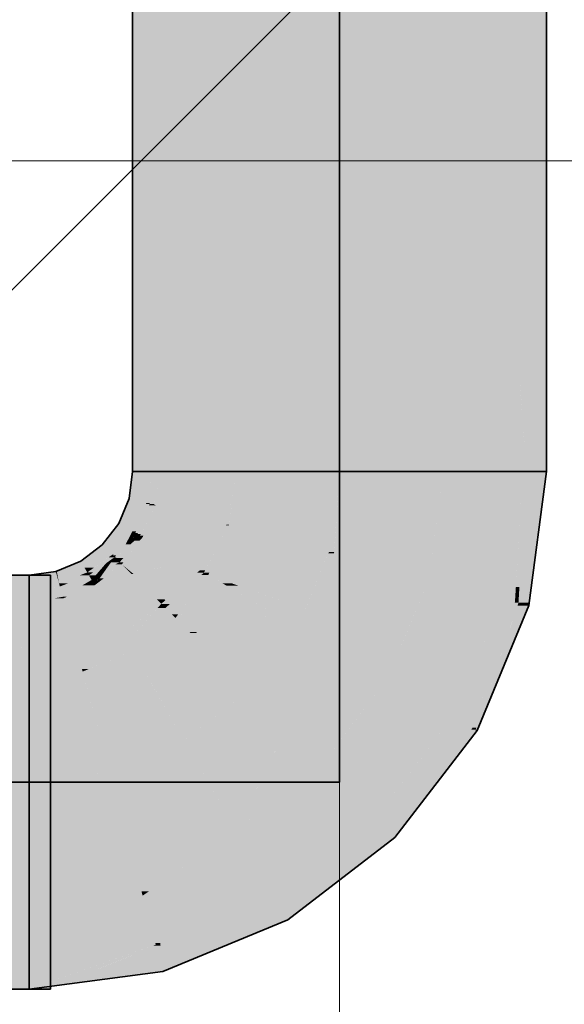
# Model space of a CAD drawing. Extents: x -223 to 557, y -138 to 606.
# Tile 225 of 256: x 137.43 to 139.06, y 357.15 to 360.1. Entities that reach past the tile are written whole.
import ezdxf

# ---------------------------------------------------------------- set-up
doc = ezdxf.new("R2010")
doc.units = 0
doc.layers.get('0').update_dxf_attribs({"lineweight": 35})
doc.layers.add('0-Shading', color=7, linetype='Continuous', lineweight=35)
doc.layers.add('5_EG-AUSBAU', color=7, linetype='Continuous', lineweight=25)
for name, color, linetype, lineweight, true_color in [('H_Ruecklauf', 5, 'Continuous', 35, 0x0000ff), ('H_Vorlauf', 1, 'Continuous', 35, 0xff0000), ('H_Vorlauf_Beschriftung', 1, 'Continuous', 18, 0xff0000)]:
    doc.layers.add(name, color=color, linetype=linetype, lineweight=lineweight, true_color=true_color)

# ---------------------------------------------------------------- blocks, each defined once
blk = doc.blocks.new('Shading-A07ALDTF1N', base_point=(138.8019, 357.9741))
at = {"layer": '0-Shading', "color": 14, "true_color": 0xa00000}
for points in [[(137.8526, 359.0673), (137.7696, 359.0673), (137.8526, 362.6745)], [(137.7696, 359.0673), (137.8526, 362.6745), (137.7696, 362.6745)], [(139.0096, 359.0673), (138.9265, 359.0673), (139.0096, 362.6745)], [(138.9265, 359.0673), (139.0096, 362.6745), (138.9265, 362.6745)], [(137.7696, 358.7491), (137.8298, 358.7491), (137.8526, 359.0673)], [(137.7696, 358.7491), (137.8526, 359.0673), (137.7696, 359.0673)], [(137.8419, 358.918), (137.8526, 358.918), (137.8526, 359.0673)], [(138.9494, 358.7491), (139.0096, 358.7491), (138.9265, 359.0673)], [(139.0096, 358.7491), (139.0096, 359.0673), (138.9265, 359.0673)], [(138.9265, 358.918), (138.9372, 358.918), (138.9265, 359.0673)], [(137.8298, 358.7491), (137.8405, 358.7491), (137.8419, 358.918)], [(137.8405, 358.7491), (137.8419, 358.918), (137.8526, 358.918)], [(137.8405, 358.7491), (137.8526, 358.7491), (137.8526, 358.918)], [(138.9386, 358.7491), (138.9494, 358.7491), (138.9265, 358.918)], [(138.9494, 358.7491), (138.9265, 358.918), (138.9372, 358.918)], [(138.9265, 358.7491), (138.9386, 358.7491), (138.9265, 358.918)], [(137.8135, 358.6689), (137.759, 358.6689), (137.8298, 358.7491)], [(137.759, 358.6689), (137.8298, 358.7491), (137.7696, 358.7491)], [(137.8214, 358.655), (137.8107, 358.655), (137.8405, 358.7491)], [(137.8107, 358.655), (137.8405, 358.7491), (137.8298, 358.7491)], [(137.8352, 358.6523), (137.8208, 358.6523), (137.8526, 358.7491)], [(137.8208, 358.6523), (137.8526, 358.7491), (137.8405, 358.7491)], [(137.8394, 358.6486), (137.8346, 358.6486), (137.8526, 358.7491)], [(138.9159, 358.3694), (138.8765, 358.3694), (138.9386, 358.7491)], [(138.8765, 358.3694), (138.9386, 358.7491), (138.9265, 358.7491)], [(138.9287, 358.4037), (138.918, 358.4037), (138.9494, 358.7491)], [(138.918, 358.4037), (138.9494, 358.7491), (138.9386, 358.7491)], [(138.9579, 358.3562), (138.9258, 358.3562), (139.0096, 358.7491)], [(138.9258, 358.3562), (139.0096, 358.7491), (138.9494, 358.7491)], [(137.7807, 358.5941), (137.7281, 358.5941), (137.8107, 358.655)], [(137.7281, 358.5941), (137.8107, 358.655), (137.7533, 358.655)], [(137.8107, 358.655), (137.7533, 358.655), (137.759, 358.6689)], [(137.8107, 358.655), (137.8135, 358.6689), (137.759, 358.6689)], [(137.8208, 358.6523), (137.8093, 358.6523), (137.8107, 358.655)], [(137.8208, 358.6523), (137.8214, 358.655), (137.8107, 358.655)], [(137.7806, 358.5704), (137.7691, 358.5704), (137.8208, 358.6523)], [(137.7691, 358.5704), (137.8208, 358.6523), (137.8093, 358.6523)], [(137.7861, 358.5652), (137.778, 358.5652), (137.8346, 358.6486)], [(137.778, 358.5652), (137.8346, 358.6486), (137.819, 358.6486)], [(137.794, 358.5618), (137.7841, 358.5618), (137.8392, 358.6474)], [(137.7841, 358.5618), (137.8392, 358.6474), (137.8339, 358.6474)], [(137.802, 358.5573), (137.7917, 358.5573), (137.8392, 358.6474)], [(137.8346, 358.6486), (137.819, 358.6486), (137.8208, 358.6523)], [(137.8346, 358.6486), (137.8352, 358.6523), (137.8208, 358.6523)], [(137.8392, 358.6474), (137.8339, 358.6474), (137.8346, 358.6486)], [(137.8392, 358.6474), (137.8394, 358.6486), (137.8346, 358.6486)], [(137.7344, 358.5299), (137.6788, 358.5299), (137.7691, 358.5704)], [(137.6788, 358.5299), (137.7691, 358.5704), (137.7099, 358.5704)], [(137.7691, 358.5704), (137.7099, 358.5704), (137.7281, 358.5941)], [(137.7691, 358.5704), (137.7807, 358.5941), (137.7281, 358.5941)], [(137.7491, 358.5314), (137.7357, 358.5314), (137.7691, 358.5704)], [(137.778, 358.5652), (137.7664, 358.5652), (137.7691, 358.5704)], [(137.778, 358.5652), (137.7806, 358.5704), (137.7691, 358.5704)], [(137.7421, 358.4901), (137.7186, 358.4901), (137.7905, 358.5423)], [(137.7186, 358.4901), (137.7905, 358.5423), (137.7754, 358.5423)], [(137.7427, 358.4779), (137.7308, 358.4779), (137.8, 358.5526)], [(137.7491, 358.5314), (137.778, 358.5652), (137.7664, 358.5652)], [(137.7491, 358.5314), (137.7841, 358.5618), (137.7751, 358.5618)], [(137.7491, 358.5314), (137.7754, 358.5423), (137.7617, 358.5423)], [(137.7635, 358.5314), (137.7491, 358.5314), (137.7754, 358.5423)], [(137.7754, 358.5423), (137.7617, 358.5423), (137.7917, 358.5573)], [(137.7617, 358.5423), (137.7917, 358.5573), (137.779, 358.5573)], [(137.7841, 358.5618), (137.7751, 358.5618), (137.778, 358.5652)], [(137.7754, 358.5423), (137.8, 358.5526), (137.7865, 358.5526)], [(137.7905, 358.5423), (137.7754, 358.5423), (137.8, 358.5526)], [(137.7841, 358.5618), (137.7861, 358.5652), (137.778, 358.5652)], [(137.7917, 358.5573), (137.779, 358.5573), (137.7841, 358.5618)], [(137.7917, 358.5573), (137.794, 358.5618), (137.7841, 358.5618)], [(137.8, 358.5526), (137.7865, 358.5526), (137.7917, 358.5573)], [(137.8, 358.5526), (137.802, 358.5573), (137.7917, 358.5573)], [(137.7087, 358.5), (137.6398, 358.5), (137.6788, 358.5299)], [(137.7087, 358.5), (137.7344, 358.5299), (137.6788, 358.5299)], [(137.7128, 358.5), (137.7087, 358.5), (137.7491, 358.5314)], [(137.7087, 358.5), (137.7491, 358.5314), (137.7357, 358.5314)], [(137.7205, 358.4981), (137.7106, 358.4981), (137.7491, 358.5314)], [(137.7214, 358.4927), (137.7159, 358.4927), (137.7635, 358.5314)], [(137.7159, 358.4927), (137.7635, 358.5314), (137.7491, 358.5314)], [(137.6257, 358.4614), (137.5681, 358.4614), (137.6146, 358.4806)], [(137.6702, 358.4806), (137.6146, 358.4806), (137.6987, 358.493)], [(137.6146, 358.4806), (137.6987, 358.493), (137.6306, 358.493)], [(137.6257, 358.4614), (137.6702, 358.4806), (137.6146, 358.4806)], [(137.6539, 358.4614), (137.6257, 358.4614), (137.6987, 358.493)], [(137.6987, 358.493), (137.6306, 358.493), (137.7087, 358.5)], [(137.6306, 358.493), (137.7087, 358.5), (137.6398, 358.5)], [(137.6513, 358.4472), (137.6339, 358.4472), (137.7159, 358.4927)], [(137.6339, 358.4472), (137.7159, 358.4927), (137.6984, 358.4927)], [(137.6903, 358.4568), (137.7308, 358.4779), (137.7054, 358.4779)], [(137.7032, 358.4748), (137.6904, 358.4748), (137.7119, 358.4871)], [(137.6904, 358.4748), (137.703, 358.482), (137.7006, 358.482)], [(137.7159, 358.4927), (137.6984, 358.4927), (137.6987, 358.493)], [(137.6987, 358.493), (137.7106, 358.4981), (137.706, 358.4981)], [(137.7157, 358.493), (137.6987, 358.493), (137.7106, 358.4981)], [(137.7159, 358.4927), (137.7157, 358.493), (137.6987, 358.493)], [(137.7006, 358.482), (137.7119, 358.4871), (137.7078, 358.4871)], [(137.703, 358.482), (137.7006, 358.482), (137.7119, 358.4871)], [(137.7308, 358.4779), (137.7054, 358.4779), (137.7216, 358.4871)], [(137.7054, 358.4779), (137.7216, 358.4871), (137.7119, 358.4871)], [(137.7106, 358.4981), (137.706, 358.4981), (137.7087, 358.5)], [(137.7119, 358.4871), (137.7078, 358.4871), (137.7159, 358.4927)], [(137.7106, 358.4981), (137.7128, 358.5), (137.7087, 358.5)], [(137.7159, 358.4927), (137.7205, 358.4981), (137.7106, 358.4981)], [(137.7119, 358.4871), (137.7186, 358.4901), (137.7141, 358.4901)], [(137.7216, 358.4871), (137.7119, 358.4871), (137.7186, 358.4901)], [(137.7186, 358.4901), (137.7141, 358.4901), (137.7159, 358.4927)], [(137.7186, 358.4901), (137.7214, 358.4927), (137.7159, 358.4927)], [(137.7375, 358.4712), (137.7178, 358.4712), (137.7308, 358.4779)], [(137.7308, 358.4779), (137.7421, 358.4901), (137.7186, 358.4901)], [(137.7375, 358.4712), (137.7427, 358.4779), (137.7308, 358.4779)], [(137.5426, 358.4391), (137.4596, 358.4391), (137.5398, 358.4496)], [(137.5429, 358.4496), (137.5398, 358.4496), (137.5426, 358.4508)], [(137.5492, 358.4147), (137.5429, 358.4496), (137.5398, 358.4496)], [(137.5426, 358.4508), (137.6257, 358.4614), (137.5681, 358.4614)], [(137.6318, 358.4508), (137.5426, 358.4508), (137.6257, 358.4614)], [(137.5433, 358.4472), (137.6318, 358.4508), (137.5426, 358.4508)], [(137.6339, 358.4472), (137.5433, 358.4472), (137.6318, 358.4508)], [(137.6339, 358.4472), (137.6539, 358.4614), (137.6257, 358.4614)], [(137.659, 358.4385), (137.6389, 358.4385), (137.6904, 358.4748)], [(137.662, 358.442), (137.6776, 358.4501), (137.6691, 358.4501)], [(137.6734, 358.442), (137.662, 358.442), (137.6776, 358.4501)], [(137.6707, 358.4291), (137.6667, 358.4291), (137.6856, 358.4501)], [(137.6667, 358.4291), (137.6856, 358.4501), (137.6776, 358.4501)], [(137.6776, 358.4501), (137.6691, 358.4501), (137.6904, 358.4748)], [(137.6828, 358.4291), (137.6707, 358.4291), (137.7375, 358.4712)], [(137.6707, 358.4291), (137.7146, 358.4568), (137.6903, 358.4568)], [(137.6776, 358.4501), (137.6903, 358.4568), (137.6811, 358.4568)], [(137.6856, 358.4501), (137.6776, 358.4501), (137.6903, 358.4568)], [(137.6903, 358.4568), (137.6811, 358.4568), (137.7032, 358.4748)], [(137.6811, 358.4568), (137.7032, 358.4748), (137.6904, 358.4748)], [(137.7146, 358.4568), (137.6903, 358.4568), (137.7375, 358.4712)], [(137.6903, 358.4568), (137.7375, 358.4712), (137.7178, 358.4712)], [(137.2665, 358.4037), (137.5239, 358.4037), (137.3213, 358.4391)], [(137.5239, 358.4037), (137.3213, 358.4391), (137.5239, 358.4391)], [(137.5492, 358.4147), (137.4596, 358.4147), (137.5426, 358.4391)], [(137.4596, 358.4147), (137.5426, 358.4391), (137.4596, 358.4391)], [(137.5492, 358.4147), (137.6339, 358.4472), (137.5433, 358.4472)], [(137.5769, 358.4147), (137.5492, 358.4147), (137.6389, 358.4385)], [(137.5492, 358.4147), (137.6389, 358.4385), (137.6112, 358.4385)], [(137.6132, 358.405), (137.5518, 358.405), (137.6469, 358.4246)], [(137.5518, 358.405), (137.6469, 358.4246), (137.6028, 358.4246)], [(137.6469, 358.4246), (137.6028, 358.4246), (137.6389, 358.4385)], [(137.6389, 358.4385), (137.6112, 358.4385), (137.6339, 358.4472)], [(137.6561, 358.4087), (137.6195, 358.4087), (137.6469, 358.4246)], [(137.6389, 358.4385), (137.6513, 358.4472), (137.6339, 358.4472)], [(137.6469, 358.4246), (137.659, 358.4385), (137.6389, 358.4385)], [(137.6635, 358.4246), (137.6469, 358.4246), (137.6648, 358.4254)], [(137.6469, 358.4246), (137.6648, 358.4254), (137.6476, 358.4254)], [(137.6513, 358.417), (137.6635, 358.4246), (137.6469, 358.4246)], [(137.6648, 358.4254), (137.6476, 358.4254), (137.662, 358.442)], [(137.6604, 358.417), (137.6513, 358.417), (137.6648, 358.4254)], [(137.6561, 358.4087), (137.6828, 358.4291), (137.6707, 358.4291)], [(137.6561, 358.4087), (137.668, 358.4254), (137.6648, 358.4254)], [(137.6648, 358.4254), (137.6734, 358.442), (137.662, 358.442)], [(137.6648, 358.4254), (137.6707, 358.4291), (137.6667, 358.4291)], [(137.668, 358.4254), (137.6648, 358.4254), (137.6707, 358.4291)], [(137.2327, 358.356), (137.5239, 358.356), (137.251, 358.3937)], [(137.251, 358.3937), (137.5239, 358.3937), (137.2665, 358.4037)], [(137.5239, 358.356), (137.251, 358.3937), (137.5239, 358.3937)], [(137.5239, 358.3937), (137.2665, 358.4037), (137.5239, 358.4037)], [(137.4596, 358.4037), (137.5492, 358.4147), (137.4596, 358.4147)], [(137.5411, 358.4037), (137.4596, 358.4037), (137.5518, 358.405)], [(137.4596, 358.4037), (137.5518, 358.405), (137.4703, 358.405)], [(137.5548, 358.3937), (137.4596, 358.3937), (137.5518, 358.405)], [(137.4596, 358.3937), (137.5411, 358.4037), (137.4596, 358.4037)], [(137.5601, 358.3741), (137.4596, 358.3741), (137.5548, 358.3937)], [(137.4596, 358.3741), (137.5548, 358.3937), (137.4596, 358.3937)], [(137.5518, 358.405), (137.4703, 358.405), (137.5492, 358.4147)], [(137.5518, 358.405), (137.5769, 358.4147), (137.5492, 358.4147)], [(137.5601, 358.3741), (137.6132, 358.405), (137.5518, 358.405)], [(137.5727, 358.3741), (137.5601, 358.3741), (137.6561, 358.4087)], [(137.5601, 358.3741), (137.6561, 358.4087), (137.6195, 358.4087)], [(137.6561, 358.4087), (137.6604, 358.417), (137.6513, 358.417)], [(138.926, 358.359), (138.9153, 358.359), (138.9281, 358.3937)], [(138.9153, 358.359), (138.9281, 358.3937), (138.9174, 358.3937)], [(138.9281, 358.3937), (138.9174, 358.3937), (138.9287, 358.4037)], [(138.9174, 358.3937), (138.9287, 358.4037), (138.918, 358.4037)], [(137.4596, 358.356), (137.5601, 358.3741), (137.4596, 358.3741)], [(137.4596, 358.356), (137.5613, 358.3694), (137.5339, 358.3694)], [(137.5613, 358.3694), (137.5339, 358.3694), (137.5601, 358.3741)], [(137.5613, 358.3694), (137.5727, 358.3741), (137.5601, 358.3741)], [(138.9153, 358.359), (138.8722, 358.359), (138.8765, 358.3694)], [(138.9153, 358.359), (138.9159, 358.3694), (138.8765, 358.3694)], [(138.7995, 358.0156), (138.73, 358.0156), (138.9153, 358.359)], [(138.73, 358.0156), (138.9153, 358.359), (138.8722, 358.359)], [(138.7997, 357.982), (138.7882, 357.982), (138.9258, 358.3562)], [(138.7882, 357.982), (138.9258, 358.3562), (138.9143, 358.3562)], [(138.8029, 357.9765), (138.7978, 357.9765), (138.9568, 358.3479)], [(138.7978, 357.9765), (138.9568, 358.3479), (138.9231, 358.3479)], [(138.9258, 358.3562), (138.9143, 358.3562), (138.9153, 358.359)], [(138.9258, 358.3562), (138.926, 358.359), (138.9153, 358.359)], [(138.9568, 358.3479), (138.9231, 358.3479), (138.9258, 358.3562)], [(138.9568, 358.3479), (138.9579, 358.3562), (138.9258, 358.3562)], [(138.5839, 357.7118), (138.4969, 357.7118), (138.73, 358.0156)], [(138.7882, 357.982), (138.7138, 357.982), (138.73, 358.0156)], [(138.7882, 357.982), (138.7995, 358.0156), (138.73, 358.0156)], [(138.6385, 357.7611), (138.6075, 357.7611), (138.7882, 357.982)], [(138.6075, 357.7611), (138.7882, 357.982), (138.7138, 357.982)], [(138.753, 357.9104), (138.7396, 357.9104), (138.7978, 357.9765)], [(138.7396, 357.9104), (138.7978, 357.9765), (138.7844, 357.9765)], [(138.7978, 357.9765), (138.7844, 357.9765), (138.7882, 357.982)], [(138.7978, 357.9765), (138.7997, 357.982), (138.7882, 357.982)], [(138.8019, 357.9741), (138.7962, 357.9741), (138.7978, 357.9765)], [(138.8019, 357.9741), (138.8029, 357.9765), (138.7978, 357.9765)], [(138.753, 357.9104), (138.8019, 357.9741), (138.7962, 357.9741)], [(138.6385, 357.7611), (138.753, 357.9104), (138.7396, 357.9104)], [(138.5556, 357.6531), (138.6385, 357.7611), (138.6075, 357.7611)], [(138.5556, 357.6531), (138.4203, 357.6531), (138.4969, 357.7118)], [(138.5556, 357.6531), (138.5839, 357.7118), (138.4969, 357.7118)], [(138.3283, 357.4787), (138.1931, 357.4787), (138.5556, 357.6531)], [(138.1931, 357.4787), (138.5556, 357.6531), (138.4203, 357.6531)], [(138.2346, 357.4068), (138.0194, 357.4068), (138.1931, 357.4787)], [(138.2346, 357.4068), (138.3283, 357.4787), (138.1931, 357.4787)], [(138.0679, 357.3377), (137.8526, 357.3377), (138.2346, 357.4068)], [(137.8526, 357.3377), (138.2346, 357.4068), (138.0194, 357.4068)], [(137.6966, 357.2822), (137.4596, 357.2822), (137.8392, 357.3322)], [(137.5426, 357.21), (137.4908, 357.21), (137.8401, 357.3289)], [(137.4908, 357.21), (137.8401, 357.3289), (137.83, 357.3289)], [(137.8607, 357.2519), (137.6475, 357.2519), (137.8401, 357.3289)], [(137.8401, 357.3289), (137.83, 357.3289), (137.8392, 357.3322)], [(137.8447, 357.3322), (137.8392, 357.3322), (137.8526, 357.3377)], [(137.8401, 357.3289), (137.8447, 357.3322), (137.8392, 357.3322)], [(137.8535, 357.3289), (137.8401, 357.3289), (137.8526, 357.3377)], [(137.8607, 357.2519), (137.8535, 357.3289), (137.8401, 357.3289)], [(137.8607, 357.2519), (138.0679, 357.3377), (137.8526, 357.3377)], [(137.3213, 357.1991), (137.5239, 357.1991), (137.2327, 357.2822)], [(137.5239, 357.1991), (137.2327, 357.2822), (137.5239, 357.2822)], [(137.4596, 357.1991), (137.6966, 357.2822), (137.4596, 357.2822)], [(137.5426, 357.21), (137.8607, 357.2519), (137.6475, 357.2519)], [(137.4596, 357.1991), (137.5426, 357.21), (137.4908, 357.21)]]:
    blk.add_solid(points, dxfattribs=at)
at = {"layer": '0-Shading', "color": 12, "true_color": 0xd90000}
for points in [[(138.0796, 359.9142), (137.8526, 359.9142), (138.0796, 362.6745)], [(137.8526, 359.9142), (138.0796, 362.6745), (137.8526, 362.6745)], [(138.9265, 359.9142), (138.6996, 359.9142), (138.9265, 362.6745)], [(138.6996, 359.9142), (138.9265, 362.6745), (138.6996, 362.6745)], [(137.8526, 359.0673), (138.0796, 359.9142), (137.8526, 359.9142)], [(138.0796, 359.765), (138.0396, 359.765), (138.0796, 359.9142)], [(138.9265, 359.0673), (138.9265, 359.9142), (138.6996, 359.9142)], [(138.7396, 359.765), (138.6996, 359.765), (138.6996, 359.9142)], [(137.8927, 359.0673), (137.8526, 359.0673), (138.0796, 359.765)], [(137.8526, 359.0673), (138.0796, 359.765), (138.0396, 359.765)], [(137.8526, 358.918), (138.0796, 358.918), (138.0796, 359.765)], [(138.8865, 359.0673), (138.7396, 359.765), (138.6996, 359.765)], [(138.6996, 358.918), (138.9265, 358.918), (138.6996, 359.765)], [(138.9265, 359.0673), (138.8865, 359.0673), (138.7396, 359.765)], [(137.8526, 358.918), (137.8927, 359.0673), (137.8526, 359.0673)], [(138.9265, 358.918), (138.9265, 359.0673), (138.8865, 359.0673)], [(137.8526, 358.7491), (138.0796, 358.7491), (137.8526, 358.918)], [(138.0796, 358.7491), (137.8526, 358.918), (138.0796, 358.918)], [(138.6996, 358.7491), (138.9265, 358.7491), (138.6996, 358.918)], [(138.9265, 358.7491), (138.6996, 358.918), (138.9265, 358.918)], [(138.0613, 358.6474), (137.8392, 358.6474), (138.0796, 358.7491)], [(137.8392, 358.6474), (138.0796, 358.7491), (137.8526, 358.7491)], [(138.0587, 358.5906), (138.0511, 358.5906), (138.0796, 358.7491)], [(138.8843, 358.4282), (138.6573, 358.4282), (138.9265, 358.7491)], [(138.6573, 358.4282), (138.9265, 358.7491), (138.6996, 358.7491)], [(138.0511, 358.5906), (137.8157, 358.5906), (137.8392, 358.6474)], [(138.0511, 358.5906), (138.0613, 358.6474), (137.8392, 358.6474)], [(138.029, 358.5526), (137.8, 358.5526), (138.0511, 358.5906)], [(137.8, 358.5526), (138.0511, 358.5906), (137.8157, 358.5906)], [(137.9871, 358.4536), (137.9714, 358.4536), (138.0585, 358.5886)], [(137.9714, 358.4536), (138.0585, 358.5886), (138.0499, 358.5886)], [(137.9997, 358.4467), (137.9835, 358.4467), (138.0585, 358.5886)], [(138.0585, 358.5886), (138.0499, 358.5886), (138.0511, 358.5906)], [(138.0585, 358.5886), (138.0587, 358.5906), (138.0511, 358.5906)], [(137.9278, 358.4788), (137.7434, 358.4788), (137.8, 358.5526)], [(137.9714, 358.4536), (138.029, 358.5526), (137.8, 358.5526)], [(137.8936, 358.4712), (137.7375, 358.4712), (137.9278, 358.4788)], [(137.7375, 358.4712), (137.9278, 358.4788), (137.7434, 358.4788)], [(137.9714, 358.4536), (137.815, 358.4536), (137.9278, 358.4788)], [(137.7661, 358.4426), (137.7003, 358.4426), (137.7375, 358.4712)], [(137.771, 358.4438), (137.7649, 358.4438), (137.7375, 358.4712)], [(137.771, 358.4438), (137.8936, 358.4712), (137.7375, 358.4712)], [(137.9601, 358.4438), (137.771, 358.4438), (137.9714, 358.4536)], [(137.771, 358.4438), (137.9714, 358.4536), (137.815, 358.4536)], [(137.9835, 358.4467), (137.9634, 358.4467), (137.9714, 358.4536)], [(137.9835, 358.4467), (137.9871, 358.4536), (137.9714, 358.4536)], [(137.8, 358.4087), (137.6561, 358.4087), (137.7661, 358.4426)], [(137.6561, 358.4087), (137.7661, 358.4426), (137.7003, 358.4426)], [(137.7661, 358.4426), (137.771, 358.4438), (137.7649, 358.4438)], [(137.7724, 358.4426), (137.7661, 358.4426), (137.771, 358.4438)], [(137.8419, 358.3668), (137.7724, 358.4426), (137.7661, 358.4426)], [(137.8683, 358.3642), (137.9601, 358.4438), (137.771, 358.4438)], [(137.8651, 358.3668), (137.8419, 358.3668), (137.7724, 358.4426)], [(137.8818, 358.3531), (137.8555, 358.3531), (137.9835, 358.4467)], [(137.8555, 358.3531), (137.9835, 358.4467), (137.9634, 358.4467)], [(137.9051, 358.3406), (137.8681, 358.3406), (137.9965, 358.4391)], [(137.8681, 358.3406), (137.9965, 358.4391), (137.9752, 358.4391)], [(137.9062, 358.3214), (137.8873, 358.3214), (137.9965, 358.4391)], [(137.9965, 358.4391), (137.9752, 358.4391), (137.9835, 358.4467)], [(137.9965, 358.4391), (137.9997, 358.4467), (137.9835, 358.4467)], [(138.8765, 358.3694), (138.633, 358.3694), (138.6573, 358.4282)], [(138.8765, 358.3694), (138.8843, 358.4282), (138.6573, 358.4282)], [(137.6763, 358.3737), (137.5718, 358.3737), (137.6561, 358.4087)], [(137.6763, 358.3737), (137.8, 358.4087), (137.6561, 358.4087)], [(137.8349, 358.3737), (137.6763, 358.3737), (137.8, 358.4087)], [(137.5649, 358.356), (137.4596, 358.356), (137.5613, 358.3694)], [(137.6788, 358.3694), (137.5613, 358.3694), (137.6763, 358.3737)], [(137.5613, 358.3694), (137.6763, 358.3737), (137.5718, 358.3737)], [(137.5812, 358.2952), (137.6788, 358.3694), (137.5613, 358.3694)], [(137.7216, 358.2952), (137.5812, 358.2952), (137.6788, 358.3694)], [(137.8419, 358.3668), (137.6803, 358.3668), (137.6763, 358.3737)], [(137.8419, 358.3668), (137.8349, 358.3737), (137.6763, 358.3737)], [(137.6882, 358.3531), (137.8419, 358.3668), (137.6803, 358.3668)], [(137.8555, 358.3531), (137.6882, 358.3531), (137.8419, 358.3668)], [(137.8683, 358.3642), (137.8445, 358.3642), (137.8419, 358.3668)], [(137.8683, 358.3642), (137.8651, 358.3668), (137.8419, 358.3668)], [(137.8555, 358.3531), (137.8683, 358.3642), (137.8445, 358.3642)], [(138.777, 358.1291), (138.5335, 358.1291), (138.8765, 358.3694)], [(138.5335, 358.1291), (138.8765, 358.3694), (138.633, 358.3694)], [(137.5239, 358.278), (137.5239, 358.356), (137.2327, 358.356)], [(137.5812, 358.2952), (137.4596, 358.2952), (137.5649, 358.356)], [(137.4596, 358.2952), (137.5649, 358.356), (137.4596, 358.356)], [(137.7216, 358.2952), (137.8555, 358.3531), (137.6882, 358.3531)], [(137.7735, 358.2952), (137.7216, 358.2952), (137.8184, 358.3371)], [(137.7781, 358.2638), (137.7398, 358.2638), (137.8555, 358.3531)], [(137.7398, 358.2638), (137.8347, 358.3371), (137.8184, 358.3371)], [(137.8347, 358.3371), (137.8184, 358.3371), (137.8555, 358.3531)], [(137.8295, 358.3231), (137.8681, 358.3406), (137.8447, 358.3406)], [(137.8856, 358.3231), (137.8295, 358.3231), (137.8681, 358.3406)], [(137.8681, 358.3406), (137.8447, 358.3406), (137.8555, 358.3531)], [(137.8681, 358.3406), (137.8818, 358.3531), (137.8555, 358.3531)], [(137.8873, 358.3214), (137.9051, 358.3406), (137.8681, 358.3406)], [(137.4876, 358.2877), (137.3488, 358.2877), (137.4034, 358.3103)], [(137.8023, 358.2373), (137.7551, 358.2373), (137.898, 358.3107)], [(137.7551, 358.2373), (137.898, 358.3107), (137.8188, 358.3107)], [(137.898, 358.3107), (137.8188, 358.3107), (137.8856, 358.3231)], [(137.8188, 358.3107), (137.8856, 358.3231), (137.8295, 358.3231)], [(137.898, 358.3107), (137.9062, 358.3214), (137.8873, 358.3214)], [(137.2868, 358.1291), (137.3253, 358.278), (137.5239, 358.278)], [(137.3253, 358.278), (137.5239, 358.278), (137.3488, 358.2877)], [(137.5239, 358.1603), (137.3366, 358.1603), (137.5239, 358.278)], [(137.5239, 358.278), (137.4876, 358.2877), (137.3488, 358.2877)], [(137.5858, 358.278), (137.5812, 358.2952), (137.4596, 358.2952)], [(137.5858, 358.278), (137.4596, 358.278), (137.4596, 358.2952)], [(137.6091, 358.1912), (137.4596, 358.1912), (137.5858, 358.278)], [(137.4596, 358.1912), (137.5858, 358.278), (137.4596, 358.278)], [(137.5858, 358.278), (137.7216, 358.2952), (137.5812, 358.2952)], [(137.7316, 358.278), (137.5858, 358.278), (137.7216, 358.2952)], [(137.5896, 358.2638), (137.7316, 358.278), (137.5858, 358.278)], [(137.7398, 358.2638), (137.5896, 358.2638), (137.7316, 358.278)], [(137.7398, 358.2638), (137.7735, 358.2952), (137.7216, 358.2952)], [(137.6091, 358.1912), (137.7398, 358.2638), (137.5896, 358.2638)], [(137.7551, 358.2373), (137.692, 358.2373), (137.7398, 358.2638)], [(137.7551, 358.2373), (137.7781, 358.2638), (137.7398, 358.2638)], [(137.6759, 358.1912), (137.6091, 358.1912), (137.7551, 358.2373)], [(137.6091, 358.1912), (137.7551, 358.2373), (137.692, 358.2373)], [(137.6378, 358.1576), (137.6181, 358.1576), (137.7696, 358.2122)], [(137.6181, 358.1576), (137.7696, 358.2122), (137.7119, 358.2122)], [(137.7696, 358.2122), (137.7119, 358.2122), (137.7551, 358.2373)], [(137.7696, 358.2122), (137.8023, 358.2373), (137.7551, 358.2373)], [(137.4596, 358.1518), (137.6091, 358.1912), (137.4596, 358.1912)], [(137.6181, 358.1576), (137.4815, 358.1576), (137.6091, 358.1912)], [(137.6181, 358.1576), (137.6759, 358.1912), (137.6091, 358.1912)], [(137.2868, 358.1291), (137.5239, 358.1603), (137.3366, 358.1603)], [(137.2868, 358.1291), (137.5239, 358.1291), (137.5239, 358.1603)], [(137.586, 358.1518), (137.4596, 358.1518), (137.6181, 358.1576)], [(137.4596, 358.1518), (137.6181, 358.1576), (137.4815, 358.1576)], [(137.6201, 358.1502), (137.5772, 358.1502), (137.6181, 358.1576)], [(137.6201, 358.1502), (137.6378, 358.1576), (137.6181, 358.1576)], [(137.4596, 358.1291), (137.586, 358.1518), (137.4596, 358.1518)], [(137.4596, 358.1291), (137.6201, 358.1502), (137.5772, 358.1502)], [(138.73, 358.0156), (138.4464, 358.0156), (138.5335, 358.1291)], [(138.73, 358.0156), (138.777, 358.1291), (138.5335, 358.1291)], [(138.62, 357.8723), (138.3364, 357.8723), (138.73, 358.0156)], [(138.3364, 357.8723), (138.73, 358.0156), (138.4464, 358.0156)], [(138.4969, 357.7118), (138.1273, 357.7118), (138.3364, 357.8723)], [(138.4969, 357.7118), (138.62, 357.8723), (138.3364, 357.8723)], [(138.4492, 357.6752), (138.0796, 357.6752), (138.4969, 357.7118)], [(138.0796, 357.6752), (138.4969, 357.7118), (138.1273, 357.7118)], [(137.9031, 357.5514), (137.7805, 357.5514), (138.0796, 357.6752)], [(137.9476, 357.479), (137.7999, 357.479), (138.0796, 357.6752)], [(138.1931, 357.4787), (137.9474, 357.4787), (138.0796, 357.6752)], [(138.1931, 357.4787), (138.4492, 357.6752), (138.0796, 357.6752)], [(137.4596, 357.5091), (137.7918, 357.5091), (137.7805, 357.5514)], [(137.7964, 357.4919), (137.9031, 357.5514), (137.7805, 357.5514)], [(137.8184, 357.4919), (137.7964, 357.4919), (137.9031, 357.5514)], [(137.5239, 357.4779), (137.0413, 357.4779), (137.2868, 357.5091)], [(137.5239, 357.4779), (137.5239, 357.5091), (137.2868, 357.5091)], [(137.4596, 357.4864), (137.7979, 357.4864), (137.4596, 357.5091)], [(137.7979, 357.4864), (137.4596, 357.5091), (137.7918, 357.5091)], [(137.2382, 357.3963), (137.5239, 357.4779), (137.0413, 357.4779)], [(137.5239, 357.3963), (137.2382, 357.3963), (137.5239, 357.4779)], [(137.7999, 357.479), (137.4596, 357.479), (137.7979, 357.4864)], [(137.4596, 357.479), (137.7979, 357.4864), (137.4596, 357.4864)], [(137.8364, 357.343), (137.4596, 357.343), (137.7999, 357.479)], [(137.4596, 357.343), (137.7999, 357.479), (137.4596, 357.479)], [(137.7979, 357.4864), (137.8184, 357.4919), (137.7964, 357.4919)], [(137.8104, 357.4864), (137.7979, 357.4864), (137.8184, 357.4919)], [(137.7999, 357.479), (137.8104, 357.4864), (137.7979, 357.4864)], [(137.8378, 357.3377), (137.9476, 357.479), (137.7999, 357.479)], [(137.8526, 357.3377), (137.8378, 357.3377), (137.9476, 357.479)], [(137.8526, 357.3377), (138.1931, 357.4787), (137.9474, 357.4787)], [(137.5239, 357.3602), (137.5239, 357.3963), (137.2382, 357.3963)], [(137.5239, 357.3602), (137.3254, 357.3602), (137.2382, 357.3963)], [(137.2327, 357.2822), (137.5239, 357.2822), (137.5239, 357.3602)], [(137.4034, 357.3279), (137.5239, 357.3602), (137.3254, 357.3602)], [(137.8392, 357.3322), (137.4596, 357.3322), (137.8364, 357.343)], [(137.4596, 357.3322), (137.8364, 357.343), (137.4596, 357.343)], [(137.4596, 357.2822), (137.8392, 357.3322), (137.4596, 357.3322)], [(137.8392, 357.3322), (137.8526, 357.3377), (137.8378, 357.3377)]]:
    blk.add_solid(points, dxfattribs=at)
at = {"layer": '0-Shading', "color": 1, "true_color": 0xfa0000}
for points in [[(138.0796, 359.9142), (138.3896, 360.2242), (138.0796, 360.2242)], [(138.3896, 360.075), (138.2403, 360.075), (138.3896, 360.2242)], [(138.6996, 359.9142), (138.6996, 360.2242), (138.3896, 360.2242)], [(138.5389, 360.075), (138.3896, 360.075), (138.3896, 360.2242)], [(138.2289, 359.9142), (138.0796, 359.9142), (138.3896, 360.075)], [(138.0796, 359.9142), (138.3896, 360.075), (138.2403, 360.075)], [(138.0796, 359.765), (138.3896, 359.765), (138.3896, 360.075)], [(138.5503, 359.9142), (138.5389, 360.075), (138.3896, 360.075)], [(138.3896, 359.765), (138.6996, 359.765), (138.3896, 360.075)], [(138.6996, 359.9142), (138.5503, 359.9142), (138.5389, 360.075)], [(138.0796, 359.765), (138.2289, 359.9142), (138.0796, 359.9142)], [(138.6996, 359.765), (138.6996, 359.9142), (138.5503, 359.9142)], [(138.0796, 358.7491), (138.3896, 358.7491), (138.0796, 359.765)], [(138.3896, 358.7491), (138.0796, 359.765), (138.3896, 359.765)], [(138.3896, 358.7491), (138.6996, 358.7491), (138.3896, 359.765)], [(138.6996, 358.7491), (138.3896, 359.765), (138.6996, 359.765)], [(138.3685, 358.5886), (138.0585, 358.5886), (138.3896, 358.7491)], [(138.0585, 358.5886), (138.3896, 358.7491), (138.0796, 358.7491)], [(138.3737, 358.5084), (138.3579, 358.5084), (138.3896, 358.7491)], [(138.6673, 358.5042), (138.3735, 358.5042), (138.6996, 358.7491)], [(138.3735, 358.5042), (138.6996, 358.7491), (138.3896, 358.7491)], [(138.2833, 358.5284), (138.0335, 358.5284), (138.0585, 358.5886)], [(138.3579, 358.5084), (138.3685, 358.5886), (138.0585, 358.5886)], [(138.1125, 358.4391), (137.9965, 358.4391), (138.2833, 358.5284)], [(137.9965, 358.4391), (138.2833, 358.5284), (138.0335, 358.5284)], [(138.3191, 358.4148), (138.066, 358.4148), (138.3579, 358.5084)], [(138.066, 358.4148), (138.3579, 358.5084), (138.245, 358.5084)], [(138.3579, 358.5084), (138.245, 358.5084), (138.2833, 358.5284)], [(138.3735, 358.5042), (138.3562, 358.5042), (138.3579, 358.5084)], [(138.3735, 358.5042), (138.3737, 358.5084), (138.3579, 358.5084)], [(138.3295, 358.2841), (138.265, 358.2841), (138.3735, 358.5042)], [(138.265, 358.2841), (138.3735, 358.5042), (138.3562, 358.5042)], [(138.6573, 358.4282), (138.3583, 358.4282), (138.3735, 358.5042)], [(138.6573, 358.4282), (138.6673, 358.5042), (138.3735, 358.5042)], [(138.0516, 358.4073), (137.9721, 358.4073), (137.9965, 358.4391)], [(138.066, 358.4148), (138.0387, 358.4148), (137.9965, 358.4391)], [(138.066, 358.4148), (138.1125, 358.4391), (137.9965, 358.4391)], [(138.5838, 358.2507), (138.3228, 358.2507), (138.6573, 358.4282)], [(138.3228, 358.2507), (138.6573, 358.4282), (138.3583, 358.4282)], [(137.898, 358.3107), (138.0516, 358.4073), (137.9721, 358.4073)], [(138.1981, 358.3227), (137.9171, 358.3227), (138.0516, 358.4073)], [(138.0516, 358.4073), (138.066, 358.4148), (138.0387, 358.4148)], [(138.0873, 358.4073), (138.0516, 358.4073), (138.066, 358.4148)], [(138.1727, 358.3374), (138.0873, 358.4073), (138.0516, 358.4073)], [(138.287, 358.3374), (138.3191, 358.4148), (138.066, 358.4148)], [(138.287, 358.3374), (138.1727, 358.3374), (138.0873, 358.4073)], [(138.1981, 358.3227), (138.287, 358.3374), (138.1727, 358.3374)], [(138.281, 358.3227), (138.1981, 358.3227), (138.287, 358.3374)], [(137.943, 358.2657), (137.8393, 358.2657), (137.898, 358.3107)], [(138.1443, 358.3107), (137.898, 358.3107), (138.1981, 358.3227)], [(137.898, 358.3107), (138.1981, 358.3227), (137.9171, 358.3227)], [(137.9588, 358.2692), (137.9395, 358.2692), (137.898, 358.3107)], [(137.9588, 358.2692), (138.1443, 358.3107), (137.898, 358.3107)], [(138.265, 358.2841), (138.0253, 358.2841), (138.1981, 358.3227)], [(138.265, 358.2841), (138.281, 358.3227), (138.1981, 358.3227)], [(138.2536, 358.2692), (137.9588, 358.2692), (138.265, 358.2841)], [(137.9588, 358.2692), (138.265, 358.2841), (138.0253, 358.2841)], [(138.3228, 358.2507), (138.2394, 358.2507), (138.265, 358.2841)], [(138.3228, 358.2507), (138.3295, 358.2841), (138.265, 358.2841)], [(137.9965, 358.2122), (137.7696, 358.2122), (137.943, 358.2657)], [(137.7696, 358.2122), (137.943, 358.2657), (137.8393, 358.2657)], [(137.943, 358.2657), (137.9588, 358.2692), (137.9395, 358.2692)], [(137.964, 358.2657), (137.943, 358.2657), (137.9588, 358.2692)], [(138.0626, 358.1461), (137.964, 358.2657), (137.943, 358.2657)], [(138.1523, 358.1372), (138.2536, 358.2692), (137.9588, 358.2692)], [(138.1393, 358.1461), (138.0626, 358.1461), (137.964, 358.2657)], [(138.299, 358.1808), (138.1857, 358.1808), (138.3228, 358.2507)], [(138.1857, 358.1808), (138.3228, 358.2507), (138.2394, 358.2507)], [(138.5335, 358.1291), (138.2813, 358.1291), (138.3228, 358.2507)], [(138.5335, 358.1291), (138.5838, 358.2507), (138.3228, 358.2507)], [(137.8014, 358.157), (137.6365, 358.157), (137.7696, 358.2122)], [(137.8014, 358.157), (137.9965, 358.2122), (137.7696, 358.2122)], [(138.0516, 358.157), (137.8014, 358.157), (137.9965, 358.2122)], [(137.8053, 358.1502), (137.6201, 358.1502), (137.8014, 358.157)], [(137.6201, 358.1502), (137.8014, 358.157), (137.6365, 358.157)], [(138.0626, 358.1461), (137.8077, 358.1461), (137.8014, 358.157)], [(138.0626, 358.1461), (138.0516, 358.157), (137.8014, 358.157)], [(138.2841, 358.1372), (138.1523, 358.1372), (138.299, 358.1808)], [(138.1523, 358.1372), (138.299, 358.1808), (138.1857, 358.1808)], [(136.6559, 357.8191), (137.5239, 358.1291), (137.2868, 358.1291)], [(136.6559, 357.8191), (137.5239, 357.8191), (137.5239, 358.1291)], [(137.6257, 358.1291), (137.4596, 358.1291), (137.6201, 358.1502)], [(137.7003, 357.8508), (137.4596, 357.8508), (137.6257, 358.1291)], [(137.4596, 357.8508), (137.6257, 358.1291), (137.4596, 358.1291)], [(137.6754, 357.9437), (137.8053, 358.1502), (137.6201, 358.1502)], [(137.9246, 357.9437), (137.6754, 357.9437), (137.8053, 358.1502)], [(137.8393, 358.0915), (138.0626, 358.1461), (137.8077, 358.1461)], [(138.1172, 358.0915), (137.8393, 358.0915), (138.0626, 358.1461)], [(138.1523, 358.1372), (138.0714, 358.1372), (138.0626, 358.1461)], [(138.1523, 358.1372), (138.1393, 358.1461), (138.0626, 358.1461)], [(138.1172, 358.0915), (138.1523, 358.1372), (138.0714, 358.1372)], [(138.2685, 358.0915), (138.1172, 358.0915), (138.2841, 358.1372)], [(138.1172, 358.0915), (138.2841, 358.1372), (138.1523, 358.1372)], [(138.418, 357.9787), (138.23, 357.9787), (138.5335, 358.1291)], [(138.23, 357.9787), (138.5335, 358.1291), (138.2813, 358.1291)], [(137.9246, 357.9437), (138.1172, 358.0915), (137.8393, 358.0915)], [(138.1902, 358.0185), (138.0221, 358.0185), (138.1172, 358.0915)], [(138.23, 357.9787), (138.2685, 358.0915), (138.1172, 358.0915)], [(138.0096, 357.9437), (137.9246, 357.9437), (138.1902, 358.0185)], [(137.9246, 357.9437), (138.1902, 358.0185), (138.0221, 358.0185)], [(138.23, 357.9787), (138.094, 357.9787), (138.1902, 358.0185)], [(138.0442, 357.9153), (137.941, 357.9153), (138.23, 357.9787)], [(137.941, 357.9153), (138.23, 357.9787), (138.094, 357.9787)], [(138.184, 357.8859), (137.958, 357.8859), (138.23, 357.9787)], [(138.3364, 357.8723), (138.1773, 357.8723), (138.23, 357.9787)], [(138.3364, 357.8723), (138.418, 357.9787), (138.23, 357.9787)], [(137.7003, 357.8508), (137.9246, 357.9437), (137.6754, 357.9437)], [(137.941, 357.9153), (137.856, 357.9153), (137.9246, 357.9437)], [(137.941, 357.9153), (138.0096, 357.9437), (137.9246, 357.9437)], [(137.7003, 357.8508), (137.941, 357.9153), (137.856, 357.9153)], [(137.958, 357.8859), (137.8312, 357.8859), (137.941, 357.9153)], [(137.958, 357.8859), (138.0442, 357.9153), (137.941, 357.9153)], [(137.7825, 357.8508), (137.7003, 357.8508), (137.958, 357.8859)], [(137.7003, 357.8508), (137.958, 357.8859), (137.8312, 357.8859)], [(137.9872, 357.8352), (137.7045, 357.8352), (137.958, 357.8859)], [(138.0796, 357.6752), (138.184, 357.8859), (137.958, 357.8859)], [(138.0796, 357.6752), (138.3364, 357.8723), (138.1773, 357.8723)], [(137.4596, 357.8191), (137.7003, 357.8508), (137.4596, 357.8508)], [(137.7088, 357.8191), (137.4596, 357.8191), (137.7045, 357.8352)], [(137.4596, 357.8191), (137.7045, 357.8352), (137.5819, 357.8352)], [(137.7045, 357.8352), (137.5819, 357.8352), (137.7003, 357.8508)], [(137.7045, 357.8352), (137.7825, 357.8508), (137.7003, 357.8508)], [(137.7473, 357.6752), (137.9872, 357.8352), (137.7045, 357.8352)], [(138.0796, 357.6752), (137.7473, 357.6752), (137.9872, 357.8352)], [(136.7731, 357.7615), (137.5239, 357.8191), (136.6559, 357.8191)], [(137.5239, 357.7615), (136.7731, 357.7615), (137.5239, 357.8191)], [(137.7805, 357.5514), (137.4596, 357.5514), (137.7088, 357.8191)], [(137.4596, 357.5514), (137.7088, 357.8191), (137.4596, 357.8191)], [(137.2633, 357.5207), (137.5239, 357.7615), (136.7731, 357.7615)], [(137.5239, 357.5207), (137.2633, 357.5207), (137.5239, 357.7615)], [(137.7805, 357.5514), (138.0796, 357.6752), (137.7473, 357.6752)], [(137.4596, 357.5091), (137.7805, 357.5514), (137.4596, 357.5514)], [(137.2868, 357.5091), (137.5239, 357.5207), (137.2633, 357.5207)], [(137.2868, 357.5091), (137.4596, 357.5091), (137.5239, 357.5207)], [(137.4596, 357.5091), (137.5239, 357.5091), (137.5239, 357.5207)]]:
    blk.add_solid(points, dxfattribs=at)
blk = doc.blocks.new('Referenz-A07ALDUO1N', base_point=(-167.6747, -99.33))
at = {"layer": '5_EG-AUSBAU', "color": 0, "lineweight": 13}
blk.add_line((96.3904, 359.6832), (143.284, 359.6793), dxfattribs=at)
blk = doc.blocks.new('Rohr - 1703-A07ALDWW1N', base_point=(136.6559, 357.8191))
at = {"color": 0, "linetype": 'ByBlock', "lineweight": -2, "ltscale": 0.35}
for p, q in [((138.3896, 362.0745), (138.3896, 357.8191)), ((138.3896, 357.8191), (136.6559, 357.8191))]:
    blk.add_line(p, q, dxfattribs=at)
blk = doc.blocks.new('Bauteilbeschriftung-A07ALDWY1N', base_point=(100.9824, 323.9218))
at = {"color": 0, "linetype": 'ByBlock', "lineweight": -2, "ltscale": 0.18}
blk.add_line((138.3896, 333.9218), (138.3896, 357.8191), dxfattribs=at)
blk = doc.blocks.new('Steigleitung Heizung-A07ALDZG1N', base_point=(132.3056, 354.1905))
at = {"color": 0, "lineweight": -2}
blk.add_line((140.3654, 362.2503), (132.3056, 354.1905), dxfattribs=at)
blk = doc.blocks.new('Geometrie-A07ALE0S1N', base_point=(6.1285, 357.1991))
at = {"layer": 'H_Vorlauf', "lineweight": -2}
for p, q in [((137.7696, 362.6745), (137.7696, 358.7491)), ((139.0096, 358.7491), (139.0096, 362.6745)), ((137.7696, 358.7491), (137.759, 358.6689)), ((138.1328, 358.7491), (137.7696, 358.7491)), ((137.7907, 358.7491), (137.7696, 358.7491)), ((137.7696, 358.7491), (137.7907, 358.7491)), ((137.8526, 358.7491), (137.7907, 358.7491)), ((137.7907, 358.7491), (137.8526, 358.7491)), ((137.9512, 358.7491), (137.8526, 358.7491)), ((137.8526, 358.7491), (137.9512, 358.7491)), ((138.0796, 358.7491), (137.9512, 358.7491)), ((137.9512, 358.7491), (138.0796, 358.7491)), ((138.2291, 358.7491), (138.0796, 358.7491)), ((138.0796, 358.7491), (138.2291, 358.7491)), ((138.6464, 358.7491), (138.1328, 358.7491)), ((138.3896, 358.7491), (138.2291, 358.7491)), ((138.2291, 358.7491), (138.3896, 358.7491)), ((138.5501, 358.7491), (138.3896, 358.7491)), ((138.3896, 358.7491), (138.5501, 358.7491)), ((138.6996, 358.7491), (138.5501, 358.7491)), ((138.5501, 358.7491), (138.6996, 358.7491)), ((139.0096, 358.7491), (138.6464, 358.7491)), ((138.828, 358.7491), (138.6996, 358.7491)), ((138.6996, 358.7491), (138.828, 358.7491)), ((138.9265, 358.7491), (138.828, 358.7491)), ((138.828, 358.7491), (138.9265, 358.7491)), ((138.9885, 358.7491), (138.9265, 358.7491)), ((138.9265, 358.7491), (138.9885, 358.7491)), ((139.0096, 358.7491), (138.9568, 358.3479)), ((139.0096, 358.7491), (138.9885, 358.7491)), ((138.9885, 358.7491), (139.0096, 358.7491)), ((137.759, 358.6689), (137.7281, 358.5941)), ((137.7281, 358.5941), (137.6788, 358.5299)), ((137.6788, 358.5299), (137.6146, 358.4806)), ((137.6146, 358.4806), (137.5398, 358.4497)), ((137.5398, 358.4497), (137.4596, 358.4391)), ((137.5239, 358.4391), (135.7879, 358.4391)), ((137.4596, 358.418), (137.4596, 358.4391)), ((137.4596, 358.4391), (137.4596, 358.418)), ((137.5239, 358.4391), (137.5239, 358.0759)), ((137.4596, 358.356), (137.4596, 358.418)), ((137.4596, 358.418), (137.4596, 358.356)), ((137.4596, 358.2575), (137.4596, 358.356)), ((137.4596, 358.356), (137.4596, 358.2575)), ((138.9568, 358.3479), (138.8019, 357.9741)), ((137.4596, 358.1291), (137.4596, 358.2575)), ((137.4596, 358.2575), (137.4596, 358.1291)), ((137.4596, 357.9796), (137.4596, 358.1291)), ((137.4596, 358.1291), (137.4596, 357.9796)), ((137.5239, 358.0759), (137.5239, 357.5623)), ((137.4596, 357.8191), (137.4596, 357.9796)), ((137.4596, 357.9796), (137.4596, 357.8191)), ((138.8019, 357.9741), (138.5556, 357.6531)), ((137.4596, 357.6586), (137.4596, 357.8191)), ((137.4596, 357.8191), (137.4596, 357.6586)), ((137.4596, 357.5091), (137.4596, 357.6586)), ((137.4596, 357.6586), (137.4596, 357.5091)), ((138.5556, 357.6531), (138.2346, 357.4068)), ((137.5239, 357.5623), (137.5239, 357.1991)), ((137.4596, 357.3807), (137.4596, 357.5091)), ((137.4596, 357.5091), (137.4596, 357.3807)), ((138.2346, 357.4068), (137.8608, 357.2519)), ((137.4596, 357.2822), (137.4596, 357.3807)), ((137.4596, 357.3807), (137.4596, 357.2822)), ((137.4596, 357.2202), (137.4596, 357.2822)), ((137.4596, 357.2822), (137.4596, 357.2202)), ((137.8608, 357.2519), (137.4596, 357.1991)), ((137.4596, 357.1991), (137.4596, 357.2202)), ((137.4596, 357.2202), (137.4596, 357.1991)), ((135.7879, 357.1991), (137.5239, 357.1991))]:
    blk.add_line(p, q, dxfattribs=at)

msp = doc.modelspace()

# ---------------------------------------------------------------- block references
at = {"color": 251, "lineweight": 25, "ltscale": 0.25, "true_color": 0x585858}
msp.add_blockref('Referenz-A07ALDUO1N', (-167.6747, -99.33), dxfattribs=at)
at = {"linetype": 'Continuous', "ltscale": 0.35}
msp.add_blockref('Geometrie-A07ALE0S1N', (6.1285, 357.1991), dxfattribs=at)
msp.add_blockref('Shading-A07ALDTF1N', (138.8019, 357.9741))
at = {"layer": 'H_Ruecklauf', "ltscale": 0.35}
msp.add_blockref('Steigleitung Heizung-A07ALDZG1N', (132.3056, 354.1905), dxfattribs=at)
at = {"layer": 'H_Vorlauf', "ltscale": 0.35}
msp.add_blockref('Rohr - 1703-A07ALDWW1N', (136.6559, 357.8191), dxfattribs=at)
at = {"layer": 'H_Vorlauf_Beschriftung', "ltscale": 0.18}
msp.add_blockref('Bauteilbeschriftung-A07ALDWY1N', (100.9824, 323.9218), dxfattribs=at)

doc.saveas('drawing.dxf')
